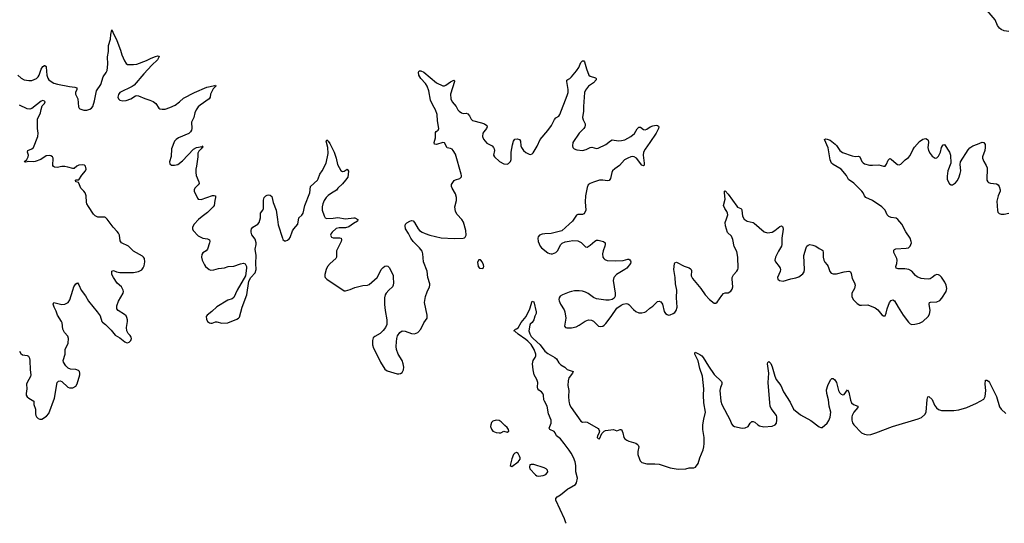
# Model space of a CAD drawing. Header units: inches. Extents: x 1305449 to 1407403, y 744709 to 841554.
# Tile 11 of 114: x 1342994 to 1355551, y 761374 to 767799. Entities that reach past the tile are written whole.
import ezdxf

# ---------------------------------------------------------------- set-up
doc = ezdxf.new("R2010")
doc.units = ezdxf.units.IN
doc.header["$MEASUREMENT"] = 0
doc.layers.add('B3746', color=7, linetype='Continuous')
doc.layers.add('B3756', color=7, linetype='Continuous')

msp = doc.modelspace()

# ---------------------------------------------------------------- linework, layer by layer
at = {"layer": 'B3746', "color": 6}
for points, elevation in [([(1342970, 767091), (1343013, 767053), (1343052, 767032), (1343110, 767022), (1343150, 767025), (1343207, 767050), (1343231, 767070), (1343243, 767090), (1343270, 767168), (1343290, 767202), (1343310, 767216), (1343314, 767214), (1343330, 767201), (1343332, 767192), (1343342, 767090), (1343352, 767052), (1343367, 767030), (1343394, 767010), (1343430, 766990), (1343475, 766975), (1343630, 766946), (1343699, 766939), (1343721, 766930), (1343722, 766910), (1343706, 766870), (1343706, 766850), (1343734, 766790), (1343745, 766685), (1343751, 766671), (1343762, 766662), (1343810, 766646), (1343850, 766645), (1343890, 766656), (1343910, 766670), (1343927, 766693), (1343950, 766762), (1343975, 766890), (1344027, 766970), (1344060, 767070), (1344096, 767124), (1344109, 767150), (1344119, 767230), (1344113, 767327), (1344127, 767393), (1344127, 767470), (1344153, 767550), (1344156, 767610), (1344170, 767670), (1344180, 767640), (1344232, 767532), (1344280, 767410), (1344297, 767350), (1344330, 767275), (1344350, 767238), (1344367, 767227), (1344445, 767225), (1344490, 767231), (1344610, 767276), (1344670, 767310), (1344726, 767330), (1344756, 767336), (1344773, 767333), (1344774, 767330), (1344750, 767286), (1344680, 767220), (1344576, 767110), (1344455, 766965), (1344430, 766947), (1344270, 766870), (1344254, 766846), (1344247, 766810), (1344253, 766790), (1344272, 766772), (1344310, 766763), (1344350, 766766), (1344412, 766790), (1344470, 766828), (1344490, 766831), (1344510, 766828), (1344592, 766792), (1344654, 766774), (1344696, 766756), (1344729, 766730), (1344769, 766670), (1344783, 766663), (1344810, 766657), (1344850, 766659), (1344910, 766679), (1344975, 766710), (1345030, 766749), (1345083, 766797), (1345225, 766870), (1345381, 766939), (1345481, 766959), (1345490, 766965), (1345494, 766950), (1345463, 766917), (1345426, 766850), (1345423, 766810), (1345412, 766790), (1345297, 766710), (1345270, 766686), (1345243, 766650), (1345226, 766610), (1345217, 766550), (1345184, 766490), (1345189, 766410), (1345186, 766390), (1345174, 766366), (1345152, 766348), (1345020, 766290), (1344990, 766270), (1344970, 766248), (1344932, 766150), (1344927, 766053), (1344906, 765986), (1344910, 765959), (1344930, 765943), (1344970, 765941), (1345010, 765952), (1345070, 765997), (1345210, 766145), (1345250, 766168), (1345320, 766180), (1345331, 766190), (1345322, 766178), (1345328, 766170), (1345317, 766163), (1345310, 766150), (1345278, 766122), (1345266, 766094), (1345268, 766048), (1345251, 765930), (1345241, 765890), (1345239, 765850), (1345244, 765810), (1345280, 765730), (1345281, 765710), (1345270, 765690), (1345229, 765650), (1345218, 765630), (1345219, 765610), (1345260, 765520), (1345270, 765508), (1345310, 765506), (1345454, 765554), (1345475, 765555), (1345490, 765550), (1345491, 765531), (1345481, 765490), (1345476, 765430), (1345463, 765410), (1345390, 765338), (1345321, 765290), (1345273, 765250), (1345220, 765190), (1345199, 765150), (1345199, 765130), (1345208, 765110), (1345270, 765042), (1345330, 765011), (1345390, 765005), (1345416, 764990), (1345420, 764970), (1345416, 764950), (1345388, 764872), (1345371, 764849), (1345330, 764824), (1345316, 764804), (1345311, 764770), (1345323, 764730), (1345350, 764670), (1345364, 764650), (1345410, 764611), (1345430, 764604), (1345470, 764607), (1345530, 764624), (1345605, 764635), (1345652, 764648), (1345724, 764656), (1345810, 764686), (1345850, 764693), (1345870, 764685), (1345885, 764650), (1345888, 764630), (1345874, 764530), (1345767, 764350), (1345725, 764255), (1345702, 764238), (1345650, 764219), (1345510, 764135), (1345446, 764074), (1345383, 764030), (1345371, 764010), (1345376, 763976), (1345389, 763949), (1345415, 763930), (1345430, 763926), (1345450, 763929), (1345490, 763945), (1345510, 763945), (1345570, 763929), (1345650, 763931), (1345764, 763976), (1345785, 763990), (1345796, 764004), (1345830, 764130), (1345892, 764290), (1345917, 764463), (1345941, 764510), (1345995, 764570), (1346010, 764610), (1346004, 764690), (1346010, 764790), (1345998, 764870), (1346011, 764930), (1346011, 764950), (1345997, 764997), (1345954, 765054), (1345946, 765086), (1345946, 765110), (1345951, 765130), (1345967, 765153), (1346030, 765190), (1346050, 765212), (1346064, 765270), (1346066, 765330), (1346096, 765370), (1346104, 765390), (1346105, 765495), (1346111, 765529), (1346131, 765550), (1346150, 765560), (1346170, 765563), (1346190, 765560), (1346210, 765543), (1346228, 765468), (1346265, 765370), (1346284, 765250), (1346290, 765180), (1346344, 765010), (1346350, 764996), (1346370, 764978), (1346390, 764978), (1346410, 764987), (1346430, 765001), (1346442, 765018), (1346475, 765105), (1346489, 765130), (1346542, 765190), (1346553, 765270), (1346594, 765306), (1346611, 765329), (1346630, 765430), (1346693, 765590), (1346701, 765670), (1346790, 765750), (1346802, 765770), (1346820, 765830), (1346850, 765871), (1346903, 765970), (1346926, 766090), (1346922, 766170), (1346902, 766250), (1346910, 766268), (1346930, 766250), (1346950, 766219), (1347003, 766110), (1347030, 766030), (1347046, 765950), (1347090, 765874), (1347110, 765863), (1347134, 765866), (1347170, 765891), (1347187, 765867), (1347178, 765790), (1347151, 765750), (1347110, 765704), (1347053, 765650), (1347036, 765624), (1346970, 765586), (1346930, 765554), (1346904, 765530), (1346876, 765490), (1346859, 765450), (1346851, 765410), (1346853, 765370), (1346875, 765295), (1346890, 765271), (1346910, 765263), (1346990, 765266), (1347050, 765275), (1347150, 765256), (1347254, 765270), (1347270, 765269), (1347306, 765250), (1347303, 765230), (1347250, 765200), (1347190, 765157), (1347150, 765143), (1347070, 765144), (1347030, 765133), (1346978, 765090), (1346965, 765070), (1346959, 765050), (1346970, 765025), (1346990, 765017), (1347010, 765014), (1347076, 765016), (1347093, 765010), (1347098, 764990), (1347092, 764970), (1347033, 764850), (1347036, 764770), (1347024, 764750), (1346952, 764690), (1346918, 764650), (1346903, 764610), (1346886, 764550), (1346884, 764524), (1346888, 764510), (1346909, 764489), (1347030, 764406), (1347102, 764362), (1347130, 764338), (1347150, 764338), (1347210, 764355), (1347270, 764383), (1347370, 764408), (1347430, 764410), (1347450, 764421), (1347551, 764510), (1347570, 764538), (1347606, 764610), (1347630, 764638), (1347650, 764653), (1347670, 764659), (1347690, 764655), (1347710, 764632), (1347755, 764535), (1347759, 764510), (1347760, 764440), (1347756, 764410), (1347747, 764390), (1347700, 764350), (1347667, 764310), (1347657, 764290), (1347648, 764250), (1347646, 764166), (1347654, 764090), (1347676, 763970), (1347676, 763910), (1347660, 763870), (1347628, 763832), (1347590, 763796), (1347522, 763758), (1347502, 763738), (1347492, 763708), (1347492, 763650), (1347505, 763610), (1347550, 763529), (1347594, 763430), (1347650, 763341), (1347680, 763320), (1347810, 763282), (1347830, 763280), (1347850, 763283), (1347870, 763298), (1347889, 763331), (1347894, 763366), (1347885, 763410), (1347870, 763450), (1347821, 763530), (1347799, 763590), (1347794, 763630), (1347798, 763690), (1347803, 763730), (1347814, 763766), (1347841, 763810), (1347870, 763828), (1347910, 763826), (1347990, 763794), (1348030, 763792), (1348070, 763808), (1348111, 763850), (1348146, 763930), (1348189, 763991), (1348190, 764030), (1348157, 764190), (1348171, 764269), (1348192, 764328), (1348221, 764390), (1348225, 764410), (1348224, 764430), (1348201, 764510), (1348192, 764592), (1348143, 764710), (1348134, 764810), (1348126, 764846), (1348093, 764890), (1348010, 764970), (1347981, 765010), (1347952, 765072), (1347915, 765130), (1347909, 765170), (1347915, 765190), (1347931, 765209), (1347970, 765230), (1347990, 765236), (1348010, 765232), (1348030, 765210), (1348074, 765130), (1348094, 765110), (1348128, 765088), (1348163, 765070), (1348224, 765050), (1348370, 765017), (1348533, 765007), (1348650, 765010), (1348665, 765015), (1348677, 765023), (1348690, 765050), (1348685, 765110), (1348655, 765215), (1348632, 765250), (1348572, 765312), (1348552, 765350), (1348544, 765410), (1348564, 765490), (1348565, 765530), (1348550, 765579), (1348508, 765648), (1348501, 765670), (1348502, 765698), (1348534, 765746), (1348550, 765757), (1348607, 765773), (1348627, 765793), (1348630, 765810), (1348625, 765830), (1348606, 765886), (1348570, 766025), (1348550, 766083), (1348524, 766130), (1348510, 766146), (1348490, 766157), (1348445, 766165), (1348410, 766228), (1348390, 766234), (1348310, 766207), (1348285, 766210), (1348280, 766230), (1348296, 766290), (1348299, 766361), (1348306, 766374), (1348329, 766391), (1348339, 766410), (1348322, 766510), (1348320, 766590), (1348299, 766650), (1348262, 766710), (1348234, 766770), (1348211, 766891), (1348191, 766951), (1348170, 766986), (1348110, 767050), (1348086, 767090), (1348082, 767130), (1348090, 767145), (1348110, 767145), (1348150, 767129), (1348310, 766995), (1348390, 766957), (1348410, 766955), (1348430, 766963), (1348490, 767008), (1348530, 767028), (1348538, 767018), (1348538, 767010), (1348488, 766850), (1348491, 766791), (1348509, 766750), (1348560, 766690), (1348583, 766650), (1348600, 766630), (1348630, 766609), (1348650, 766603), (1348690, 766605), (1348710, 766598), (1348730, 766573), (1348750, 766530), (1348770, 766512), (1348884, 766484), (1348921, 766470), (1348952, 766450), (1348957, 766430), (1348948, 766410), (1348913, 766370), (1348902, 766350), (1348898, 766310), (1348910, 766274), (1348950, 766223), (1349019, 766190), (1349038, 766170), (1349046, 766150), (1349048, 766130), (1349038, 766070), (1349049, 766050), (1349115, 765990), (1349170, 765959), (1349210, 765956), (1349230, 765965), (1349254, 765990), (1349263, 766017), (1349262, 766110), (1349277, 766203), (1349290, 766248), (1349310, 766273), (1349339, 766279), (1349370, 766269), (1349380, 766250), (1349387, 766190), (1349395, 766170), (1349419, 766130), (1349450, 766103), (1349490, 766084), (1349510, 766081), (1349530, 766086), (1349541, 766099), (1349595, 766185), (1349633, 766270), (1349730, 766385), (1349775, 766450), (1349813, 766527), (1349830, 766545), (1349870, 766570), (1349882, 766590), (1349977, 766830), (1349989, 766870), (1349989, 766910), (1349970, 767010), (1349973, 767027), (1349983, 767037), (1350000, 767046)], 1000), ([(1342990, 763570), (1343010, 763539), (1343030, 763525), (1343090, 763515), (1343105, 763505), (1343119, 763479), (1343125, 763450), (1343126, 763330), (1343136, 763270), (1343130, 763246), (1343088, 763172), (1343080, 763150), (1343084, 763090), (1343076, 763030), (1343078, 763010), (1343089, 762989), (1343110, 762970), (1343173, 762930), (1343173, 762890), (1343195, 762830), (1343194, 762770), (1343198, 762750), (1343207, 762730), (1343230, 762709), (1343250, 762701), (1343277, 762703), (1343338, 762742), (1343364, 762776), (1343439, 762970), (1343472, 763168), (1343480, 763180), (1343490, 763189), (1343509, 763191), (1343530, 763184), (1343610, 763111), (1343630, 763101), (1343670, 763101), (1343710, 763125), (1343728, 763152), (1343762, 763270), (1343763, 763290), (1343757, 763310), (1343743, 763323), (1343710, 763337), (1343642, 763342), (1343612, 763352), (1343581, 763381), (1343553, 763430), (1343549, 763451), (1343575, 763530), (1343575, 763590), (1343612, 763670), (1343618, 763730), (1343610, 763760), (1343567, 763807), (1343546, 763850), (1343536, 763930), (1343528, 763950), (1343477, 764030), (1343459, 764079), (1343432, 764130), (1343420, 764170), (1343428, 764190), (1343530, 764165), (1343571, 764169), (1343611, 764189), (1343635, 764225), (1343670, 764350), (1343686, 764390), (1343710, 764429), (1343730, 764442), (1343750, 764417), (1343778, 764350), (1343834, 764274), (1343870, 764209), (1343984, 764070), (1344019, 764019), (1344042, 763950), (1344050, 763939), (1344090, 763909), (1344159, 763839), (1344210, 763772), (1344270, 763740), (1344335, 763690), (1344350, 763681), (1344370, 763678), (1344390, 763686), (1344410, 763707), (1344418, 763730), (1344416, 763750), (1344404, 763770), (1344376, 763796), (1344360, 763830), (1344356, 763870), (1344369, 763950), (1344369, 763970), (1344361, 764001), (1344350, 764019), (1344330, 764038), (1344248, 764088), (1344235, 764110), (1344231, 764130), (1344233, 764150), (1344253, 764207), (1344315, 764310), (1344319, 764330), (1344315, 764350), (1344293, 764390), (1344239, 764439), (1344190, 764510), (1344171, 764550), (1344167, 764570), (1344169, 764590), (1344190, 764599), (1344230, 764581), (1344270, 764573), (1344446, 764574), (1344510, 764585), (1344550, 764607), (1344569, 764631), (1344580, 764660), (1344591, 764710), (1344586, 764750), (1344573, 764770), (1344560, 764780), (1344445, 764845), (1344383, 764910), (1344292, 764952), (1344276, 764976), (1344265, 765050), (1344255, 765075), (1344238, 765098), (1344185, 765150), (1344110, 765254), (1344090, 765275), (1344078, 765278), (1343990, 765281), (1343956, 765296), (1343937, 765317), (1343870, 765417), (1343851, 765450), (1343844, 765470), (1343843, 765550), (1343830, 765590), (1343813, 765613), (1343773, 765650), (1343750, 765715), (1343743, 765723), (1343710, 765730), (1343707, 765750), (1343715, 765755), (1343750, 765754), (1343786, 765814), (1343834, 765870), (1343840, 765890), (1343832, 765930), (1343822, 765942), (1343790, 765948), (1343750, 765941), (1343724, 765930), (1343690, 765901), (1343670, 765899), (1343610, 765919), (1343570, 765925), (1343530, 765925), (1343470, 765915), (1343436, 765916), (1343424, 765924), (1343417, 765937), (1343419, 766030), (1343412, 766050), (1343390, 766063), (1343370, 766068), (1343330, 766061), (1343264, 766016), (1343190, 765988), (1343165, 765985), (1343110, 765989), (1343070, 765979), (1343061, 765981), (1343055, 765990), (1343085, 766015), (1343104, 766050), (1343106, 766070), (1343092, 766110), (1343096, 766130), (1343150, 766151), (1343172, 766168), (1343226, 766310), (1343229, 766350), (1343219, 766410), (1343220, 766530), (1343259, 766610), (1343267, 766653), (1343282, 766698), (1343310, 766730), (1343318, 766750), (1343310, 766760), (1343290, 766766), (1343270, 766760), (1343150, 766667), (1343123, 766657), (1343090, 766661), (1342990, 766709)], 1000), ([(1350000, 765189), (1349910, 765107), (1349770, 765072), (1349690, 765068), (1349657, 765063), (1349624, 765050), (1349606, 765030), (1349601, 765010), (1349606, 764970), (1349631, 764910), (1349649, 764890), (1349730, 764825), (1349750, 764815), (1349770, 764810), (1349790, 764812), (1349831, 764829), (1349853, 764850), (1349897, 764930), (1349914, 764946), (1349950, 764963), (1350000, 764972)], 1000), ([(1350000, 764322), (1349916, 764290), (1349886, 764270), (1349874, 764250), (1349870, 764230), (1349873, 764210), (1349891, 764170), (1349937, 764097), (1349947, 764070), (1349958, 763990), (1349941, 763890), (1349953, 763873), (1349970, 763866), (1350000, 763867)], 1000), ([(1350000, 762305), (1349939, 762390), (1349889, 762450), (1349838, 762490), (1349821, 762530), (1349810, 762544), (1349757, 762570), (1349747, 762587), (1349770, 762650), (1349770, 762690), (1349736, 762770), (1349721, 762870), (1349685, 762930), (1349679, 762950), (1349673, 763010), (1349664, 763030), (1349650, 763049), (1349614, 763074), (1349601, 763090), (1349597, 763110), (1349603, 763170), (1349588, 763210), (1349557, 763270), (1349541, 763330), (1349532, 763410), (1349544, 763450), (1349569, 763490), (1349575, 763510), (1349575, 763530), (1349554, 763590), (1349515, 763655), (1349476, 763696), (1349450, 763719), (1349350, 763788), (1349310, 763824), (1349295, 763830), (1349316, 763850), (1349330, 763854), (1349351, 763869), (1349390, 763936), (1349452, 764010), (1349501, 764110), (1349530, 764208), (1349550, 764200), (1349582, 764070), (1349579, 764050), (1349563, 764017), (1349550, 763970), (1349530, 763937), (1349505, 763915), (1349499, 763901), (1349489, 763830), (1349499, 763790), (1349518, 763758), (1349542, 763730), (1349633, 763650), (1349691, 763571), (1349730, 763542), (1349820, 763490), (1349839, 763470), (1349870, 763421), (1349896, 763396), (1349947, 763367), (1349977, 763337), (1350000, 763329)], 900), ([(1350000, 763235), (1349997, 763230), (1349987, 763193), (1349985, 763130), (1349998, 763070), (1349992, 762990), (1349997, 762930), (1350000, 762916)], 900), ([(1349963, 761374), (1349959, 761379), (1349943, 761430), (1349831, 761670), (1349832, 761690), (1349849, 761711), (1349890, 761737), (1349985, 761815), (1350000, 761823)], 900)]:
    msp.add_lwpolyline(points, dxfattribs=dict(at, elevation=elevation))
at = {"layer": 'B3746', "color": 6, "elevation": 1000}
for points in [[(1348870, 764735), (1348850, 764734), (1348834, 764706), (1348842, 764650), (1348859, 764630), (1348890, 764623), (1348904, 764630), (1348910, 764641), (1348912, 764650), (1348907, 764670), (1348890, 764709), (1348875, 764730)], [(1349070, 762690), (1349030, 762676), (1349010, 762658), (1349001, 762630), (1348999, 762610), (1349010, 762575), (1349030, 762550), (1349070, 762533), (1349110, 762527), (1349130, 762530), (1349170, 762551), (1349210, 762537), (1349231, 762549), (1349229, 762570), (1349210, 762596), (1349180, 762620), (1349134, 762670), (1349110, 762687)], [(1349330, 762275), (1349310, 762269), (1349293, 762250), (1349270, 762197), (1349251, 762111), (1349261, 762101), (1349270, 762099), (1349350, 762157), (1349377, 762190), (1349377, 762210), (1349370, 762230), (1349350, 762263)], [(1349550, 762125), (1349515, 762125), (1349502, 762118), (1349495, 762090), (1349501, 762070), (1349572, 761992), (1349590, 761981), (1349610, 761976), (1349670, 761984), (1349703, 761997), (1349723, 762017), (1349728, 762030), (1349725, 762050), (1349709, 762069), (1349683, 762083)]]:
    msp.add_lwpolyline(points, close=True, dxfattribs=at)
at = {"layer": 'B3756', "color": 6}
for points, elevation in [([(1355610, 767650), (1355550, 767657), (1355510, 767674), (1355490, 767692), (1355466, 767726), (1355435, 767795), (1355279, 767979)], 1000), ([(1350000, 767046), (1350010, 767050), (1350030, 767069), (1350094, 767146), (1350125, 767190), (1350150, 767251), (1350170, 767273), (1350190, 767273), (1350199, 767259), (1350222, 767170), (1350252, 767092), (1350270, 767077), (1350337, 767057), (1350346, 767050), (1350345, 767030), (1350310, 766992), (1350250, 766951), (1350210, 766899), (1350196, 766870), (1350183, 766690), (1350184, 766630), (1350173, 766550), (1350180, 766520), (1350205, 766470), (1350206, 766450), (1350201, 766430), (1350189, 766411), (1350130, 766353), (1350047, 766230), (1350042, 766190), (1350050, 766170), (1350067, 766150), (1350098, 766138), (1350170, 766131), (1350219, 766141), (1350270, 766168), (1350290, 766172), (1350350, 766156), (1350370, 766159), (1350470, 766207), (1350530, 766255), (1350550, 766264), (1350630, 766252), (1350670, 766256), (1350710, 766268), (1350790, 766308), (1350835, 766345), (1350870, 766407), (1350890, 766429), (1350910, 766428), (1350950, 766399), (1350970, 766395), (1350990, 766401), (1351034, 766430), (1351070, 766444), (1351111, 766451), (1351129, 766449), (1351141, 766441), (1351146, 766430), (1351140, 766410), (1351112, 766350), (1351032, 766230), (1350971, 766149), (1350950, 766110), (1350946, 766070), (1350959, 765970), (1350956, 765944), (1350950, 765936), (1350930, 765943), (1350859, 766030), (1350830, 766048), (1350810, 766052), (1350788, 766050), (1350750, 766034), (1350709, 766010), (1350643, 765937), (1350584, 765896), (1350555, 765870), (1350544, 765850), (1350529, 765771), (1350512, 765748), (1350490, 765743), (1350430, 765753), (1350390, 765751), (1350310, 765728), (1350270, 765710), (1350246, 765690), (1350230, 765656), (1350209, 765550), (1350205, 765475), (1350213, 765370), (1350203, 765337), (1350190, 765321), (1350170, 765314), (1350110, 765313), (1350097, 765303), (1350045, 765230), (1350000, 765189)], 1000), ([(1350000, 763867), (1350030, 763867), (1350090, 763882), (1350130, 763901), (1350206, 763954), (1350250, 763968), (1350285, 763965), (1350313, 763953), (1350377, 763890), (1350404, 763884), (1350430, 763889), (1350450, 763901), (1350470, 763922), (1350537, 764010), (1350610, 764120), (1350664, 764156), (1350692, 764168), (1350730, 764177), (1350750, 764173), (1350764, 764164), (1350820, 764100), (1350850, 764075), (1350890, 764060), (1350930, 764059), (1350966, 764066), (1350984, 764076), (1351030, 764119), (1351070, 764143), (1351130, 764205), (1351150, 764209), (1351170, 764199), (1351191, 764171), (1351215, 764075), (1351230, 764050), (1351250, 764036), (1351270, 764031), (1351290, 764033), (1351330, 764049), (1351350, 764065), (1351368, 764090), (1351378, 764130), (1351371, 764249), (1351375, 764350), (1351356, 764430), (1351355, 764510), (1351337, 764610), (1351339, 764650), (1351347, 764690), (1351350, 764696), (1351370, 764704), (1351470, 764654), (1351533, 764633), (1351550, 764622), (1351559, 764610), (1351561, 764601), (1351559, 764530), (1351576, 764496), (1351682, 764370), (1351735, 764290), (1351790, 764229), (1351850, 764184), (1351870, 764183), (1351890, 764196), (1351950, 764282), (1351970, 764304), (1351990, 764312), (1352030, 764316), (1352065, 764335), (1352080, 764360), (1352089, 764391), (1352079, 764490), (1352081, 764510), (1352097, 764543), (1352140, 764590), (1352151, 764610), (1352155, 764630), (1352154, 764770), (1352140, 764840), (1352107, 764907), (1352090, 764995), (1352070, 765035), (1352022, 765082), (1351994, 765170), (1351993, 765210), (1352010, 765257), (1352023, 765310), (1352022, 765330), (1352014, 765350), (1351986, 765390), (1351971, 765430), (1351993, 765510), (1351981, 765590), (1351983, 765610), (1351990, 765614), (1352030, 765574), (1352139, 765419), (1352150, 765409), (1352190, 765390), (1352200, 765380), (1352205, 765370), (1352214, 765294), (1352235, 765255), (1352272, 765230), (1352350, 765211), (1352363, 765203), (1352490, 765094), (1352530, 765081), (1352589, 765089), (1352625, 765110), (1352690, 765160), (1352710, 765170), (1352721, 765161), (1352728, 765148), (1352730, 765126), (1352712, 765010), (1352713, 764930), (1352708, 764910), (1352670, 764847), (1352632, 764770), (1352625, 764730), (1352633, 764710), (1352681, 764650), (1352691, 764629), (1352695, 764610), (1352693, 764587), (1352660, 764510), (1352663, 764490), (1352683, 764470), (1352730, 764462), (1352830, 764494), (1352894, 764506), (1352930, 764519), (1352982, 764558), (1352998, 764582), (1353003, 764610), (1352995, 764790), (1353024, 764890), (1353032, 764908), (1353050, 764924), (1353070, 764929), (1353110, 764923), (1353148, 764908), (1353190, 764880), (1353224, 764864), (1353235, 764855), (1353240, 764830), (1353240, 764770), (1353248, 764730), (1353264, 764704), (1353294, 764670), (1353305, 764650), (1353326, 764586), (1353344, 764564), (1353370, 764557), (1353410, 764556), (1353510, 764583), (1353570, 764589), (1353590, 764581), (1353600, 764560), (1353610, 764498), (1353642, 764442), (1353650, 764410), (1353642, 764370), (1353608, 764310), (1353606, 764266), (1353622, 764230), (1353676, 764176), (1353710, 764157), (1353730, 764155), (1353810, 764161), (1353904, 764124), (1353939, 764099), (1353990, 764033), (1354010, 764019), (1354030, 764019), (1354046, 764054), (1354059, 764110), (1354086, 764190), (1354110, 764215), (1354130, 764223), (1354150, 764212), (1354196, 764130), (1354263, 764030), (1354330, 763938), (1354350, 763918), (1354370, 763909), (1354410, 763913), (1354470, 763927), (1354511, 763949), (1354578, 764010), (1354598, 764042), (1354604, 764090), (1354594, 764170), (1354598, 764190), (1354610, 764197), (1354690, 764199), (1354730, 764216), (1354755, 764245), (1354808, 764330), (1354819, 764370), (1354810, 764410), (1354791, 764450), (1354750, 764514), (1354730, 764535), (1354710, 764543), (1354690, 764546), (1354670, 764541), (1354632, 764508), (1354606, 764494), (1354590, 764490), (1354530, 764491), (1354490, 764499), (1354438, 764518), (1354417, 764537), (1354372, 764590), (1354334, 764610), (1354282, 764622), (1354199, 764619), (1354171, 764630), (1354167, 764650), (1354182, 764690), (1354186, 764730), (1354181, 764750), (1354142, 764830), (1354143, 764857), (1354151, 764869), (1354166, 764874), (1354298, 764882), (1354330, 764890), (1354352, 764910), (1354366, 764950), (1354365, 764970), (1354349, 765010), (1354294, 765094), (1354244, 765190), (1354195, 765250), (1354170, 765265), (1354110, 765276), (1354079, 765290), (1354059, 765310), (1354030, 765370), (1353991, 765410), (1353871, 765491), (1353784, 765530), (1353766, 765550), (1353749, 765590), (1353736, 765610), (1353630, 765715), (1353562, 765762), (1353539, 765810), (1353471, 765890), (1353369, 765950), (1353348, 765968), (1353330, 766011), (1353306, 766166), (1353256, 766270), (1353270, 766279), (1353290, 766276), (1353330, 766261), (1353396, 766210), (1353413, 766193), (1353452, 766130), (1353486, 766106), (1353610, 766062), (1353650, 766055), (1353690, 766057), (1353709, 766049), (1353735, 765990), (1353750, 765974), (1353770, 765961), (1353830, 765943), (1353870, 765941), (1353950, 765945), (1354010, 765931), (1354030, 765932), (1354039, 765941), (1354050, 765955), (1354070, 766008), (1354090, 766026), (1354110, 766019), (1354170, 765964), (1354190, 765952), (1354210, 765949), (1354230, 765955), (1354286, 766010), (1354330, 766040), (1354350, 766065), (1354383, 766137), (1354407, 766173), (1354470, 766245), (1354510, 766274), (1354530, 766280), (1354550, 766281), (1354572, 766272), (1354580, 766260), (1354586, 766230), (1354574, 766170), (1354584, 766130), (1354604, 766090), (1354630, 766058), (1354670, 766034), (1354690, 766036), (1354710, 766059), (1354738, 766110), (1354751, 766169), (1354762, 766190), (1354770, 766201), (1354790, 766206), (1354850, 766108), (1354864, 766070), (1354869, 765970), (1354831, 765870), (1354821, 765801), (1354824, 765764), (1354833, 765733), (1354850, 765705), (1354872, 765692), (1354890, 765692), (1354930, 765719), (1354950, 765745), (1354970, 765783), (1354990, 765837), (1354996, 765870), (1354988, 765950), (1354994, 765986), (1355090, 766140), (1355110, 766164), (1355150, 766190), (1355209, 766209), (1355270, 766237), (1355290, 766232), (1355305, 766205), (1355309, 766169), (1355303, 766130), (1355271, 766051), (1355272, 766032), (1355289, 765990), (1355320, 765940), (1355331, 765910), (1355330, 765750), (1355339, 765730), (1355350, 765720), (1355373, 765713), (1355450, 765705), (1355473, 765693), (1355487, 765670), (1355499, 765630), (1355498, 765610), (1355473, 765550), (1355457, 765483), (1355465, 765365), (1355470, 765345), (1355486, 765326), (1355510, 765319), (1355550, 765317), (1355610, 765329)], 1000), ([(1350000, 764972), (1350050, 764981), (1350110, 764978), (1350156, 764956), (1350210, 764899), (1350230, 764898), (1350270, 764923), (1350330, 764974), (1350350, 764984), (1350370, 764987), (1350440, 764970), (1350460, 764950), (1350462, 764930), (1350457, 764910), (1350434, 764850), (1350426, 764810), (1350431, 764770), (1350442, 764750), (1350458, 764738), (1350488, 764728), (1350590, 764721), (1350690, 764725), (1350750, 764743), (1350763, 764743), (1350776, 764736), (1350783, 764723), (1350787, 764710), (1350783, 764690), (1350736, 764630), (1350710, 764610), (1350606, 764550), (1350573, 764510), (1350562, 764470), (1350587, 764310), (1350587, 764273), (1350575, 764245), (1350552, 764228), (1350510, 764219), (1350470, 764220), (1350350, 764237), (1350310, 764253), (1350244, 764304), (1350210, 764323), (1350170, 764334), (1350130, 764339), (1350070, 764340), (1350030, 764333), (1350000, 764322)], 1000), ([(1350000, 762916), (1350007, 762890), (1350027, 762850), (1350150, 762676), (1350170, 762664), (1350210, 762670), (1350230, 762662), (1350370, 762583), (1350381, 762570), (1350387, 762550), (1350381, 762519), (1350361, 762490), (1350359, 762470), (1350370, 762454), (1350390, 762453), (1350420, 762520), (1350449, 762550), (1350464, 762556), (1350569, 762569), (1350610, 762553), (1350650, 762570), (1350670, 762570), (1350685, 762530), (1350699, 762470), (1350712, 762452), (1350735, 762435), (1350763, 762423), (1350850, 762396), (1350870, 762384), (1350882, 762370), (1350888, 762350), (1350877, 762290), (1350879, 762250), (1350897, 762190), (1350909, 762169), (1350930, 762150), (1350993, 762133), (1351094, 762134), (1351148, 762128), (1351290, 762081), (1351390, 762065), (1351490, 762069), (1351530, 762082), (1351590, 762080), (1351612, 762090), (1351645, 762135), (1351669, 762210), (1351711, 762310), (1351721, 762350), (1351724, 762390), (1351722, 762470), (1351705, 762570), (1351705, 762630), (1351718, 762702), (1351742, 762790), (1351720, 762910), (1351714, 763010), (1351720, 763090), (1351702, 763250), (1351670, 763348), (1351645, 763445), (1351604, 763530), (1351603, 763550), (1351610, 763557), (1351670, 763528), (1351692, 763512), (1351710, 763490), (1351778, 763378), (1351850, 763274), (1351943, 763183), (1351949, 763170), (1351947, 763150), (1351932, 763108), (1351924, 763070), (1351935, 762930), (1351950, 762889), (1352055, 762690), (1352070, 762641), (1352090, 762621), (1352110, 762610), (1352206, 762586), (1352245, 762590), (1352283, 762610), (1352310, 762652), (1352330, 762673), (1352350, 762672), (1352370, 762662), (1352407, 762630), (1352430, 762618), (1352486, 762606), (1352590, 762612), (1352630, 762630), (1352644, 762650), (1352652, 762690), (1352650, 762730), (1352645, 762750), (1352579, 762839), (1352567, 762870), (1352560, 762910), (1352539, 763170), (1352547, 763290), (1352532, 763408), (1352535, 763425), (1352550, 763438), (1352573, 763413), (1352590, 763372), (1352624, 763250), (1352640, 763210), (1352700, 763130), (1352737, 763050), (1352820, 762920), (1352864, 762830), (1352950, 762757), (1353084, 762684), (1353190, 762604), (1353210, 762594), (1353230, 762596), (1353290, 762653), (1353314, 762686), (1353331, 762729), (1353338, 762790), (1353319, 762870), (1353311, 762951), (1353289, 763031), (1353283, 763077), (1353299, 763130), (1353336, 763204), (1353350, 763222), (1353370, 763221), (1353390, 763204), (1353412, 763170), (1353435, 763070), (1353450, 763041), (1353470, 763022), (1353490, 763013), (1353510, 763019), (1353550, 763076), (1353570, 763046), (1353590, 762944), (1353603, 762910), (1353628, 762888), (1353681, 762870), (1353684, 762864), (1353685, 762850), (1353630, 762790), (1353610, 762750), (1353607, 762730), (1353608, 762688), (1353617, 762657), (1353630, 762630), (1353730, 762527), (1353770, 762510), (1353810, 762502), (1353850, 762507), (1353914, 762526), (1354124, 762610), (1354453, 762707), (1354496, 762724), (1354538, 762762), (1354554, 762790), (1354566, 762954), (1354574, 762986), (1354587, 762993), (1354590, 762993), (1354630, 762954), (1354661, 762881), (1354686, 762846), (1354710, 762827), (1354750, 762813), (1354908, 762812), (1354970, 762820), (1355071, 762849), (1355195, 762905), (1355290, 762958), (1355309, 762990), (1355316, 763070), (1355305, 763150), (1355310, 763198), (1355330, 763199), (1355350, 763185), (1355361, 763170), (1355451, 762991), (1355490, 762860), (1355509, 762830), (1355570, 762775)], 900), ([(1350000, 763329), (1350051, 763310), (1350042, 763290), (1350000, 763235)], 900), ([(1350000, 761823), (1350081, 761870), (1350096, 761890), (1350106, 761950), (1350086, 762030), (1350086, 762110), (1350077, 762157), (1350055, 762215), (1350027, 762267), (1350000, 762305)], 900)]:
    msp.add_lwpolyline(points, dxfattribs=dict(at, elevation=elevation))

doc.saveas('drawing.dxf')
